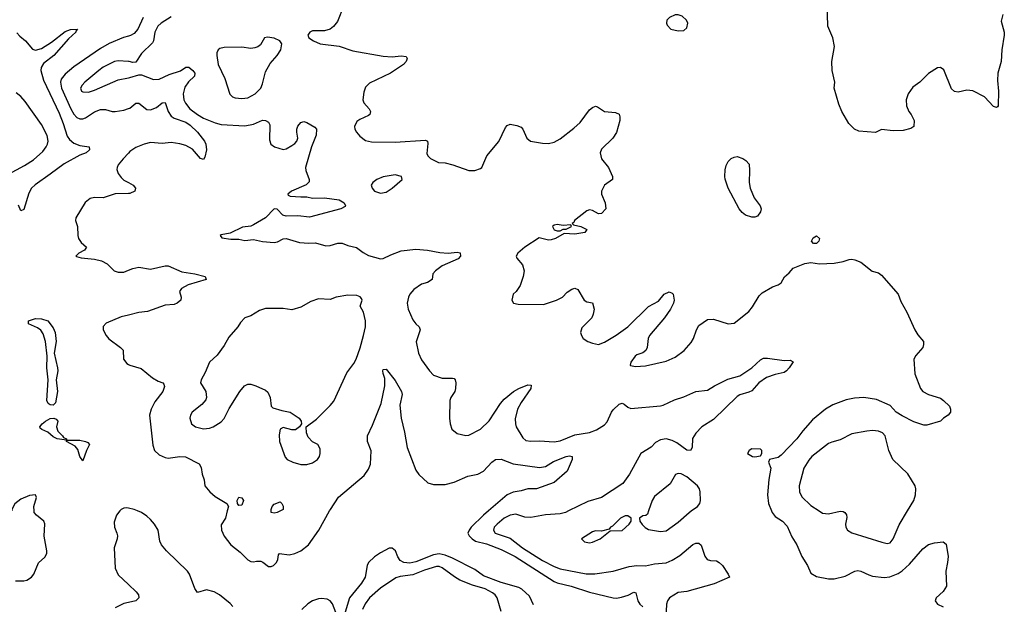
# Model space of a CAD drawing. Header units: inches. Extents: x 1449094 to 1618372, y 389908 to 534307.
# Tile 247 of 256: x 1559262 to 1565944, y 449366 to 453334. Entities that reach past the tile are written whole.
import ezdxf

# ---------------------------------------------------------------- set-up
doc = ezdxf.new("R2010")
doc.units = ezdxf.units.IN
doc.header["$MEASUREMENT"] = 0
for name, color, linetype in [('B5454', 7, 'Continuous'), ('B5455', 7, 'Continuous'), ('B5464', 7, 'Continuous'), ('B5465', 7, 'Continuous')]:
    doc.layers.add(name, color=color, linetype=linetype)

msp = doc.modelspace()

# ---------------------------------------------------------------- linework, layer by layer
at = {"layer": 'B5454', "color": 5, "elevation": 520}
for points in [[(1559234, 449526), (1559290, 449524.8), (1559310, 449528.8), (1559342, 449550), (1559357.4, 449570), (1559390, 449646.7), (1559433.2, 449686.8), (1559445.7, 449710), (1559447.6, 449730), (1559427.9, 449827.9), (1559432.3, 449912.3), (1559425.4, 449930), (1559375.8, 449970), (1559361.5, 449990), (1559360.9, 450000)], [(1559942.5, 450000), (1559918.8, 449970), (1559902.7, 449922.7), (1559905, 449890), (1559922, 449850), (1559925.5, 449830), (1559923.7, 449810), (1559904.2, 449750), (1559910.2, 449610.2), (1559930, 449566.4), (1560000, 449500.4)], [(1560000, 449378.9), (1559970, 449372.4), (1559910, 449342.2)]]:
    msp.add_lwpolyline(points, dxfattribs=at)
at = {"layer": 'B5455', "color": 5}
for points, elevation in [([(1559244.1, 453244.1), (1559262.6, 453222.6), (1559302.2, 453190), (1559350, 453133.6), (1559370, 453126.4), (1559410, 453137.5), (1559477.9, 453182.1), (1559570, 453253.6), (1559608.2, 453268.2), (1559654, 453270), (1559643.4, 453256.6), (1559643.8, 453250), (1559594.8, 453205.2), (1559493.5, 453090), (1559423.7, 453036.3), (1559408.7, 453010), (1559406.8, 452990), (1559423.2, 452923.2), (1559530, 452699.3), (1559557.7, 452630), (1559583.8, 452543.8), (1559600.3, 452520.3), (1559630, 452494.9), (1559670, 452479.1), (1559733.4, 452470), (1559737.1, 452450), (1559712.7, 452430), (1559670, 452415.3), (1559563.9, 452356.1), (1559470, 452284.5), (1559366.6, 452213.4), (1559343.7, 452190), (1559324, 452156), (1559290, 452045.1), (1559270, 452037.2), (1559255.2, 452075.2)], 480), ([(1560000, 453221.6), (1559967.7, 453212.3), (1559870, 453172.7), (1559810, 453139.3), (1559630, 453015), (1559570, 452965), (1559544.1, 452930), (1559539.2, 452910), (1559546.1, 452870), (1559609.1, 452730), (1559630, 452693.5), (1559650, 452670.1), (1559670, 452660.4), (1559690, 452661), (1559710, 452668.8), (1559771.2, 452708.8), (1559810, 452724.1), (1559845.1, 452725.1), (1559890, 452711.3), (1559910, 452710.2), (1559970, 452720.2), (1560000, 452730.3)], 520), ([(1560000, 453050.3), (1559930, 453054.2), (1559905.5, 453050), (1559830, 453010.8), (1559800.3, 452990), (1559703.7, 452910), (1559685.3, 452890), (1559674.9, 452870), (1559683, 452850), (1559690, 452844.9), (1559730, 452842.8), (1559770, 452855.3), (1559930, 452925), (1560000, 452938.8)], 540), ([(1559156.8, 452270), (1559296.2, 452343.8), (1559357.2, 452382.8), (1559420.4, 452439.6), (1559442.8, 452470), (1559450.9, 452490), (1559454.9, 452510), (1559449, 452549), (1559410, 452623.5), (1559299.5, 452779.5), (1559270, 452812.1), (1559238.4, 452838.4)], 480), ([(1560000, 452428.9), (1559963.7, 452390), (1559931.6, 452350), (1559922.8, 452330), (1559922.5, 452317.5), (1559929.6, 452290), (1559950, 452262.9), (1559970, 452245.5), (1560000, 452228.2)], 520), ([(1560000, 452154.9), (1559910, 452152.1), (1559830, 452126), (1559770, 452126.4), (1559740, 452120), (1559706.5, 452093.5), (1559642.4, 451990), (1559641.6, 451970), (1559654.9, 451930), (1559656.8, 451870), (1559662.4, 451850), (1559680.7, 451820.7), (1559716.5, 451790), (1559702.4, 451770), (1559662.8, 451750), (1559643.7, 451730), (1559647, 451727), (1559678.8, 451718.8), (1559770, 451708.8), (1559817.2, 451697.2), (1559856.1, 451676.1), (1559903.8, 451630), (1559930, 451620.3), (1559970, 451620.2), (1560000, 451633.2)], 520), ([(1560000, 451328.8), (1559950, 451316.4), (1559850, 451273.6), (1559828.8, 451251.2), (1559829.8, 451229.8), (1559849.8, 451189.8), (1559867.4, 451167.4), (1559947.3, 451110), (1559963.8, 451090), (1559966.9, 451030), (1559990, 451000.3), (1560000, 450994.2)], 520), ([(1559360.9, 450000), (1559359.1, 450030), (1559376, 450090), (1559370, 450108), (1559330, 450105.2), (1559270, 450079.6), (1559230, 450047), (1559208.9, 450010), (1559209.1, 450000)], 520), ([(1560000, 450018.8), (1559990, 450021), (1559970, 450018.9), (1559950.4, 450010), (1559942.5, 450000)], 520)]:
    msp.add_lwpolyline(points, dxfattribs=dict(at, elevation=elevation))
at = {"layer": 'B5455', "color": 5, "elevation": 480}
for points in [[(1559490, 450718.1), (1559470, 450719.2), (1559455.3, 450730), (1559445.6, 450750), (1559454.6, 450890), (1559445.7, 450970), (1559449, 451050), (1559436.6, 451150), (1559422.3, 451202.3), (1559406.1, 451226.1), (1559383.1, 451243.1), (1559322.7, 451270), (1559323.1, 451290), (1559370, 451307), (1559410, 451303.4), (1559453.6, 451290), (1559490, 451243.1), (1559502.3, 451210), (1559509.3, 451150), (1559496.6, 451070), (1559519.2, 450970), (1559520.6, 450950), (1559510.6, 450890), (1559518, 450810), (1559506.2, 450733.8)], [(1559690, 450339), (1559670, 450369.3), (1559656.1, 450416.1), (1559639.2, 450439.2), (1559579, 450470), (1559579, 450479), (1559516, 450490), (1559490, 450501.8), (1559454.5, 450534.5), (1559412.6, 450552.6), (1559401.2, 450561.2), (1559399.5, 450570), (1559414, 450590), (1559436.8, 450610), (1559470, 450627.5), (1559494.4, 450630), (1559510, 450622.6), (1559522, 450610), (1559513, 450570), (1559521.1, 450541.1), (1559553.7, 450510), (1559559.3, 450499.3), (1559581, 450490), (1559581, 450481), (1559670, 450479), (1559710, 450472.1), (1559724.8, 450464.8), (1559737.1, 450450), (1559714.7, 450410)]]:
    msp.add_lwpolyline(points, close=True, dxfattribs=at)
at = {"layer": 'B5464', "color": 5}
for points, elevation in [([(1560708.6, 449350), (1560691.7, 449371.7), (1560618, 449430), (1560583.1, 449450), (1560530, 449464.1), (1560470, 449447.1), (1560450, 449472.6), (1560414.3, 449570), (1560401.7, 449590), (1560259.1, 449730), (1560225.7, 449770), (1560214.1, 449794.1), (1560202.3, 449870), (1560178, 449910), (1560150, 449941.4), (1560125.1, 449965.1), (1560090, 449988.2), (1560062.7, 450000)], 520), ([(1560670.7, 450000), (1560658, 449950), (1560630, 449906), (1560632.2, 449870), (1560650, 449828.8), (1560695.5, 449770), (1560758.9, 449718.9), (1560810, 449668.9), (1560830, 449655.5), (1560850, 449653.4), (1560870, 449659.3), (1560898.8, 449658.8), (1560913, 449653), (1560950, 449623.1), (1560970, 449623.6), (1560983.7, 449630), (1561005.6, 449650), (1561015.1, 449670), (1561018, 449702), (1561026, 449710), (1561090, 449702.6), (1561130, 449711.3), (1561170, 449729.4), (1561221.8, 449770), (1561293.1, 449870), (1561365.6, 450000)], 520), ([(1561031.4, 450000), (1561010, 449989.3), (1560990, 449983.7), (1560970, 449988.7), (1560969.8, 450000)], 520), ([(1562442.8, 450000), (1562410, 449971.7), (1562326.7, 449890), (1562311.5, 449870), (1562304, 449850), (1562312.4, 449830), (1562331.7, 449810), (1562355.1, 449795.1), (1562430, 449775.5), (1562530, 449738.2), (1562624.3, 449690), (1562890, 449520.1), (1562910, 449511.7), (1563004.9, 449490), (1563128.2, 449448.2), (1563290, 449410.8), (1563311.3, 449408.7), (1563345.9, 449414.1), (1563391.3, 449428.7), (1563430, 449448.5), (1563443.4, 449443.4), (1563456, 449390), (1563470, 449366.5), (1563490, 449348.2)], 520), ([(1562986.8, 450000), (1562966, 449990), (1562930, 449979.4), (1562830, 449973.3), (1562730, 449954.3), (1562690, 449956.9), (1562630, 449977.6), (1562590, 449971.6), (1562550.3, 449950), (1562501.7, 449910), (1562483.1, 449890), (1562477, 449870), (1562490, 449849), (1562590, 449814), (1562675.3, 449750), (1562810, 449662.9), (1562890, 449623.5), (1562930, 449607.3), (1563106.9, 449573.1), (1563166.1, 449573.9), (1563289.8, 449590.2), (1563397.1, 449622.9), (1563450, 449628.4), (1563510, 449626.8), (1563570, 449640.7), (1563650, 449648.6), (1563690, 449665.8), (1563742.3, 449697.7), (1563830, 449772.4), (1563850, 449781.5), (1563870, 449782), (1563886.5, 449766.5), (1563912.1, 449692.1), (1563927.3, 449670), (1563950, 449663.8), (1563990, 449661.6), (1564010, 449650.5), (1564030.5, 449630), (1564071, 449570), (1564078, 449550), (1563974.4, 449505.6), (1563790, 449452.1), (1563730, 449445.8), (1563672, 449410), (1563658.2, 449390), (1563652.5, 449367.5), (1563643.5, 449170)], 540), ([(1563529, 450000), (1563521.6, 449978.4), (1563510.4, 449969.6), (1563490, 449966.6), (1563467.3, 449950), (1563470.6, 449930), (1563487.1, 449907.1), (1563506.3, 449886.3), (1563530, 449872.7), (1563610, 449860.2), (1563650, 449865.8), (1563730, 449923.6), (1563804.2, 449990), (1563818.7, 450000)], 560), ([(1564364.6, 450000), (1564369.1, 449989.1), (1564390, 449963), (1564438, 449930), (1564470, 449895.5), (1564503, 449823), (1564535.8, 449770), (1564570.4, 449690), (1564608, 449630), (1564630, 449578), (1564670, 449554), (1564750, 449538), (1564790, 449539.1), (1564863.9, 449556.1), (1564930, 449591.6), (1564950, 449596), (1564971.3, 449591.3), (1565025.1, 449565.1), (1565050, 449558), (1565128.3, 449548.3), (1565167.2, 449552.8), (1565224.6, 449575.4), (1565250, 449592.9), (1565301.3, 449638.7), (1565390, 449743.1), (1565430, 449771.8), (1565470, 449783.1), (1565530, 449790.3), (1565550, 449774), (1565562, 449690), (1565559.1, 449650), (1565546, 449590), (1565552.2, 449490), (1565530, 449452.3), (1565480.5, 449410), (1565474, 449390), (1565490, 449368), (1565530, 449348.2)], 560), ([(1564686.8, 450000), (1564710, 449984.9), (1564750, 449980.2), (1564830, 449997.8), (1564850, 449996.5), (1564862, 449990), (1564872.9, 449972.9), (1564874.6, 449954.6), (1564866.3, 449910), (1564867.4, 449890), (1564879.3, 449870), (1564910, 449850.4), (1565112.9, 449787.1), (1565150, 449779.5), (1565170, 449784.2), (1565190, 449810.7), (1565230, 449905.5), (1565287.2, 450000)], 580), ([(1562750, 449362.6), (1562720.9, 449420.9), (1562669.9, 449469.9), (1562650, 449479.6), (1562530, 449514.6), (1562410, 449559.3), (1562350, 449602.3), (1562198.3, 449678.3), (1562150, 449699.6), (1562110, 449708.9), (1562070, 449702.9), (1561950, 449654.5), (1561910, 449644.8), (1561870, 449649.9), (1561843.6, 449663.6), (1561827.9, 449687.9), (1561812.8, 449730), (1561790, 449746.3), (1561770, 449746.5), (1561710, 449715.4), (1561670, 449688.3), (1561630, 449649.7), (1561620.5, 449630), (1561606.1, 449550), (1561582.3, 449510), (1561499.5, 449410), (1561470, 449311.6)], 520), ([(1562530, 449316.2), (1562501.6, 449410), (1562489.2, 449429.2), (1562470, 449444.1), (1562421.3, 449470), (1562335.3, 449495.3), (1562250, 449529.2), (1562212.3, 449552.3), (1562130, 449614.5), (1562110, 449621.7), (1562090, 449621.8), (1562010, 449597.5), (1561930, 449566), (1561844.8, 449555.2), (1561813.9, 449546.1), (1561710, 449474.6), (1561636, 449410), (1561607.1, 449370), (1561588.7, 449330)], 540), ([(1560000, 449500.4), (1560053.4, 449450), (1560068.7, 449430), (1560071.8, 449410), (1560050, 449389.7), (1560000, 449378.9)], 520), ([(1561406.6, 449310), (1561384.8, 449370), (1561369.7, 449390), (1561350, 449400.6), (1561310, 449405.6), (1561290, 449403.9), (1561248.9, 449390), (1561217.4, 449370), (1561176.9, 449330)], 520)]:
    msp.add_lwpolyline(points, dxfattribs=dict(at, elevation=elevation))
at = {"layer": 'B5464', "color": 5, "elevation": 560}
msp.add_lwpolyline([(1563390, 449967), (1563370, 449965.6), (1563339.1, 449950), (1563284.5, 449895.5), (1563272, 449890), (1563263.6, 449876.4), (1563210, 449862), (1563170, 449864), (1563150, 449859), (1563074, 449810), (1563094, 449790), (1563130, 449782.8), (1563150, 449787.7), (1563202, 449810), (1563270, 449864.7), (1563350, 449868), (1563398, 449910), (1563412.3, 449930), (1563412.7, 449950)], close=True, dxfattribs=at)
at = {"layer": 'B5465', "color": 5}
for points, elevation in [([(1561461.3, 453430), (1561418, 453322), (1561392.9, 453287.1), (1561370, 453269.6), (1561330, 453259.5), (1561250, 453259), (1561232, 453250), (1561218, 453230), (1561224.7, 453210), (1561256, 453190), (1561302, 453170), (1561430, 453155.5), (1561522.2, 453122.2), (1561730, 453086.5), (1561790, 453082.6), (1561850, 453087.7), (1561884.7, 453084.7), (1561890.8, 453070), (1561884, 453050), (1561867.3, 453030), (1561779.1, 452970), (1561636.3, 452903.7), (1561610, 452876), (1561598.3, 452841.7), (1561590.4, 452790), (1561598, 452770), (1561634, 452730), (1561644, 452710), (1561638.8, 452690), (1561630, 452682.7), (1561570, 452657), (1561550, 452644), (1561534, 452610), (1561537.3, 452590), (1561547.3, 452570), (1561570, 452544), (1561610, 452514), (1561650, 452504.4), (1561810, 452503.1), (1562016.4, 452516.4), (1562030.4, 452510.4), (1562033, 452493), (1562025.5, 452425.5), (1562031, 452410), (1562050, 452391), (1562105.2, 452365.2), (1562150, 452362), (1562202, 452350), (1562310, 452310.7), (1562350, 452310.5), (1562390, 452323), (1562398, 452330), (1562433, 452410), (1562513.1, 452506.9), (1562558.7, 452601.3), (1562570, 452616), (1562590, 452624.7), (1562636.9, 452616.9), (1562664.5, 452604.5), (1562676, 452590), (1562704.2, 452530), (1562729.2, 452509.2), (1562810, 452495.6), (1562850, 452493.8), (1562890, 452503.7), (1562930, 452524.9), (1563023.1, 452596.9), (1563064.6, 452635.4), (1563130, 452721.6), (1563150, 452738.4), (1563170, 452746.4), (1563183.4, 452743.4), (1563230.3, 452710.3), (1563304.8, 452704.8), (1563330, 452693), (1563335.6, 452675.6), (1563335.2, 452650), (1563312.7, 452567.3), (1563286.4, 452530), (1563210, 452455.1), (1563202, 452430), (1563210.4, 452390), (1563258.8, 452330), (1563286, 452270), (1563284.7, 452250), (1563231.3, 452210), (1563211.3, 452170), (1563211, 452150), (1563236.3, 452090), (1563239.1, 452050), (1563210, 452019.3), (1563190, 452016), (1563150, 452039.6), (1563130, 452042.4), (1563110, 452037.6), (1563027.3, 451970), (1563022.8, 451957.2), (1563012, 451950), (1563021, 451941), (1563069.2, 451930.8), (1563112, 451910), (1563098, 451890), (1563030, 451877.4), (1562956.8, 451883.2), (1562899.3, 451850), (1562870, 451840.3), (1562850, 451838.5), (1562787, 451853), (1562690, 451789.7), (1562641.6, 451750), (1562630.6, 451730), (1562635.2, 451715.2), (1562674.8, 451670), (1562684.7, 451630), (1562678, 451590), (1562658, 451530), (1562632, 451490), (1562612, 451470), (1562602, 451430), (1562614, 451410), (1562644, 451404), (1562818, 451402), (1562906, 451430), (1562946, 451450), (1562976.4, 451483.6), (1563010, 451504.7), (1563030, 451511), (1563050, 451502), (1563092, 451430), (1563110, 451418), (1563150, 451412), (1563161, 451370), (1563154.8, 451334.8), (1563144, 451310), (1563076.8, 451243.2), (1563067.3, 451210), (1563074, 451190), (1563086.8, 451170), (1563118.8, 451150), (1563150, 451137.6), (1563190, 451130.3), (1563230, 451144.4), (1563310, 451192), (1563389.6, 451250), (1563530, 451386.4), (1563596.3, 451423.7), (1563635.3, 451470), (1563670, 451486), (1563690, 451478), (1563696, 451470), (1563702.8, 451430), (1563699.1, 451410), (1563679.5, 451370), (1563638.9, 451310), (1563536.9, 451190), (1563527.2, 451170), (1563520.9, 451110), (1563511.4, 451088.6), (1563490, 451073.6), (1563450, 451058.4), (1563439.1, 451050), (1563410.6, 451010), (1563404.7, 450990), (1563408, 450988), (1563441.1, 450981.1), (1563510, 450985.2), (1563650, 451016.9), (1563710, 451043.6), (1563771.2, 451088.8), (1563818.1, 451141.9), (1563834.2, 451170), (1563854.5, 451230), (1563870, 451258.4), (1563930, 451299.3), (1563970, 451301.3), (1564070, 451268.9), (1564110, 451274.6), (1564210, 451354), (1564235.3, 451384.7), (1564281.1, 451458.9), (1564301, 451479), (1564370, 451520.4), (1564410, 451533.4), (1564430, 451547.3), (1564452.4, 451587.6), (1564484.9, 451615.1), (1564511.8, 451648.2), (1564590, 451680.3), (1564630, 451685.3), (1564690, 451678), (1564790, 451680.5), (1564850, 451692.7), (1564890, 451707), (1564910, 451708.5), (1564930, 451704.9), (1564970, 451688), (1565048.2, 451628.2), (1565090, 451616.3), (1565110, 451599.1), (1565223.6, 451470), (1565242.2, 451422.2), (1565281.6, 451350), (1565336.3, 451230), (1565356.1, 451196.1), (1565395.5, 451150), (1565396.3, 451130), (1565390.4, 451109.6), (1565344.5, 451055.5), (1565330.9, 451029.1), (1565336, 450930), (1565376, 450830), (1565392, 450810), (1565430, 450791), (1565510, 450764.7), (1565532, 450750), (1565570.9, 450710.9), (1565578, 450690), (1565578, 450670), (1565562, 450650), (1565530.7, 450629.3), (1565510, 450609), (1565418, 450582), (1565398.5, 450581.5), (1565330, 450605.6), (1565250, 450645.7), (1565210, 450671.2), (1565170, 450714.3), (1565075.8, 450755.8), (1564990, 450769.7), (1564926.2, 450766.2), (1564870, 450754.7), (1564781.2, 450718.8), (1564730, 450691.5), (1564642, 450618), (1564576, 450544), (1564537, 450490), (1564430, 450377.6), (1564410, 450362.9), (1564351, 450349), (1564344.7, 450330), (1564359.1, 450290), (1564346.4, 450213.6), (1564336.5, 450110), (1564344.2, 450050), (1564364.6, 450000)], 560), ([(1565934.4, 453370), (1565923.4, 453323.4), (1565943, 453250), (1565943.8, 453230), (1565926.7, 453130), (1565922.3, 453050), (1565898.9, 452970), (1565897.7, 452922.3), (1565904, 452850), (1565901, 452750), (1565896.8, 452743.2), (1565890, 452739), (1565870, 452745.2), (1565809.8, 452809.8), (1565730, 452851.3), (1565690, 452856.2), (1565630, 452842.7), (1565606.3, 452846.3), (1565585.6, 452865.6), (1565534.2, 452994.2), (1565510, 453009.5), (1565490, 453007.3), (1565430, 452967.8), (1565370, 452909.6), (1565323.1, 452876.9), (1565290.7, 452830), (1565278.8, 452790), (1565280.7, 452750), (1565294.8, 452710), (1565310.8, 452690), (1565331, 452650), (1565330, 452608.7), (1565310, 452595.3), (1565258, 452582), (1565190, 452579.3), (1565110.7, 452589.3), (1565070, 452569), (1564956.4, 452576.4), (1564928, 452590), (1564888, 452630), (1564842, 452710), (1564821.2, 452761.2), (1564789.3, 452870), (1564793.2, 452910), (1564775.1, 452990), (1564774.5, 453050), (1564791.7, 453151.7), (1564780.7, 453210), (1564746, 453290), (1564741.2, 453450)], 560), ([(1560290, 453354.6), (1560222.3, 453310), (1560200.7, 453290), (1560179.3, 453250), (1560170.3, 453190), (1560162.6, 453177.3), (1560090, 453104), (1560050, 453046), (1560030, 453043.7), (1560006, 453050), (1560000, 453050.3)], 540), ([(1560101.2, 453350), (1560065.1, 453270), (1560039.4, 453240.6), (1560014.3, 453225.7), (1560000, 453221.6)], 520), ([(1560000, 452938.8), (1560010, 452940.7), (1560070, 452960.8), (1560090, 452959.1), (1560170, 452927.9), (1560209, 452930), (1560277.7, 452962.3), (1560352.8, 452987.2), (1560390, 453012.8), (1560410, 453012.4), (1560438.3, 452990), (1560450.2, 452970), (1560448.8, 452951.2), (1560408.1, 452911.9), (1560383.6, 452876.4), (1560372.5, 452830), (1560376.6, 452790), (1560387.6, 452767.6), (1560417.2, 452730), (1560469.2, 452690), (1560510, 452665.8), (1560590, 452633.4), (1560630, 452623), (1560790, 452613.4), (1560850, 452626), (1560910, 452651.1), (1560930.7, 452650), (1560950, 452638.4), (1560959.3, 452619.3), (1560958.3, 452518.3), (1560966.7, 452490), (1560991.2, 452471.2), (1561050, 452452.6), (1561070, 452457.3), (1561110, 452480.2), (1561130, 452493.6), (1561144.1, 452510), (1561150.6, 452530), (1561142.8, 452570), (1561143.9, 452590), (1561150, 452610.6), (1561170, 452637.1), (1561190, 452643.1), (1561210, 452637), (1561265.4, 452605.4), (1561276.5, 452590), (1561273.4, 452550), (1561242.3, 452470), (1561202.3, 452330), (1561204.2, 452310), (1561227.8, 452250), (1561226, 452234), (1561206.6, 452213.4), (1561106, 452170), (1561082.8, 452150), (1561084, 452144), (1561096.9, 452136.9), (1561170, 452130.6), (1561210, 452132.7), (1561250, 452123.6), (1561330, 452125.4), (1561430, 452112.2), (1561465.2, 452090), (1561472.9, 452070), (1561470, 452065.4), (1561442, 452050), (1561230, 451994.1), (1561150, 452003.2), (1561070, 452000.5), (1561048.3, 452008.3), (1561010, 452046.9), (1560990, 452049.7), (1560931.5, 451990), (1560850, 451941.1), (1560830, 451933.4), (1560773.6, 451926.4), (1560690, 451884.7), (1560630, 451873.3), (1560623, 451870), (1560633.4, 451853.4), (1560695.8, 451844.2), (1560750, 451843.8), (1560790, 451835.3), (1560850, 451841), (1560910, 451829.3), (1560990, 451822.5), (1561012.8, 451827.2), (1561050, 451845.8), (1561070, 451849.3), (1561160.7, 451820.7), (1561223.5, 451816.5), (1561270, 451820.5), (1561338.8, 451798.8), (1561370, 451802.4), (1561422.4, 451817.6), (1561450, 451816.4), (1561490, 451801.3), (1561548.5, 451788.5), (1561592.8, 451752.8), (1561630, 451734), (1561710, 451710.7), (1561730, 451713.4), (1561781.4, 451738.6), (1561850, 451764.2), (1561950, 451775.6), (1562030, 451768.6), (1562113.3, 451753.3), (1562170.9, 451749.1), (1562230, 451756.1), (1562251.5, 451751.5), (1562252.8, 451730), (1562238.4, 451710), (1562130, 451662.9), (1562084, 451630), (1562066.8, 451610), (1562061, 451570), (1562028.7, 451551.3), (1561990, 451539.8), (1561937.1, 451502.9), (1561910.2, 451470), (1561900.2, 451450), (1561891.1, 451410), (1561899.3, 451370), (1561930, 451297.1), (1561950, 451270.3), (1561972.7, 451250), (1561979.5, 451230), (1561952, 451148), (1561968.9, 451070), (1561990, 451024.9), (1562042.4, 450950), (1562070, 450921.3), (1562130, 450902), (1562199.9, 450899.9), (1562210, 450898), (1562217.1, 450890), (1562222.6, 450870), (1562220.8, 450830), (1562215.3, 450810), (1562187, 450770), (1562181.7, 450750), (1562178, 450630), (1562182.6, 450590), (1562195.4, 450555.4), (1562230, 450526), (1562290, 450511.4), (1562310, 450513.8), (1562390, 450555.5), (1562448.3, 450611.7), (1562524.5, 450730), (1562550, 450758.2), (1562613.3, 450810), (1562650, 450831.3), (1562710, 450856.4), (1562732.7, 450852.7), (1562730.5, 450830.5), (1562665.1, 450734.9), (1562640.4, 450690), (1562625.7, 450625.7), (1562626, 450590), (1562631.2, 450570), (1562676, 450496), (1562697.8, 450477.8), (1562730, 450472.2), (1562790, 450475.2), (1562890, 450467.8), (1562930, 450476.2), (1563030, 450516.6), (1563130, 450532.4), (1563177.4, 450550), (1563230, 450585), (1563250, 450604.6), (1563278, 450670), (1563290, 450687), (1563330, 450724.4), (1563350, 450730.4), (1563364.9, 450724.9), (1563390, 450703.8), (1563410, 450694.4), (1563610, 450712.9), (1563630, 450718.4), (1563705.3, 450754.7), (1563770, 450773.9), (1563850, 450811.3), (1563930, 450819.6), (1563977, 450850), (1564066.6, 450893.4), (1564150, 450917.4), (1564230, 450971.7), (1564290, 451024.9), (1564310, 451036.3), (1564336.8, 451036.8), (1564450, 451020.4), (1564490, 451024), (1564510, 451011.3), (1564483.7, 450970), (1564466.4, 450950), (1564450, 450939.1), (1564390, 450925.4), (1564330, 450904.7), (1564279.1, 450870), (1564230, 450815.1), (1564210, 450805.1), (1564150, 450788.4), (1564130, 450776.4), (1563970, 450619.7), (1563890.4, 450570), (1563850, 450527.3), (1563828.1, 450491.9), (1563826, 450430), (1563814.8, 450410), (1563790, 450411.6), (1563721.7, 450461.7), (1563690, 450478.4), (1563650, 450488.1), (1563610, 450483.1), (1563576.2, 450463.8), (1563547.2, 450432.8), (1563476.5, 450390), (1563400.3, 450250), (1563355, 450185), (1563210.4, 450090), (1563117.3, 450062.7), (1562986.8, 450000)], 540), ([(1560000, 452730.3), (1560010, 452733.7), (1560050, 452767.8), (1560070, 452766.7), (1560124.7, 452724.7), (1560150, 452721.4), (1560190, 452737.2), (1560230, 452770.2), (1560250, 452771.8), (1560269.3, 452710), (1560290, 452679.7), (1560310, 452666.4), (1560390, 452638), (1560419, 452619), (1560470.1, 452570), (1560517.5, 452510), (1560526.7, 452490), (1560530.2, 452449.8), (1560518.5, 452401.5), (1560510, 452386), (1560490, 452391.5), (1560434.5, 452454.5), (1560390, 452479.1), (1560350, 452492.1), (1560290, 452499.9), (1560230, 452494.3), (1560150, 452501), (1560107.2, 452490), (1560050, 452465.8), (1560010, 452439.6), (1560000, 452428.9)], 520), ([(1560000, 452228.2), (1560031.8, 452210), (1560047.7, 452190), (1560044.7, 452170), (1560010, 452155.2), (1560000, 452154.9)], 520), ([(1560000, 451633.2), (1560030, 451646.3), (1560070, 451654.6), (1560150, 451641.2), (1560250, 451662.4), (1560270, 451662.8), (1560362, 451622), (1560451, 451610), (1560520.7, 451590), (1560526.8, 451570), (1560405.6, 451534.4), (1560360.7, 451510), (1560346.8, 451490), (1560358, 451450), (1560354.8, 451430), (1560330, 451409.7), (1560310, 451401.1), (1560250, 451396.8), (1560130, 451353.8), (1560070, 451346), (1560000, 451328.8)], 520), ([(1560000, 450994.2), (1560010, 450988.1), (1560087.1, 450967.1), (1560163.3, 450903.3), (1560201.3, 450881.3), (1560234.4, 450870), (1560240.8, 450860.8), (1560244.6, 450844.6), (1560233.6, 450810), (1560178.6, 450741.4), (1560153.6, 450690), (1560143.2, 450650), (1560165.4, 450445.4), (1560176.3, 450410), (1560210, 450379.8), (1560250, 450362.5), (1560270, 450359), (1560350, 450369.4), (1560386.7, 450366.7), (1560479.9, 450319.9), (1560494.2, 450294.2), (1560500.7, 450250), (1560514.4, 450210), (1560519, 450170), (1560553.6, 450130), (1560590, 450098.4), (1560668.2, 450050), (1560678.4, 450030), (1560670.7, 450000)], 520), ([(1561365.6, 450000), (1561371.1, 450010), (1561425.8, 450094.2), (1561600.1, 450239.9), (1561630, 450282.8), (1561642.3, 450317.7), (1561647.7, 450407.7), (1561623.1, 450470), (1561621.5, 450510), (1561657.4, 450582.6), (1561716.4, 450730), (1561740.9, 450850), (1561739.3, 450899.3), (1561728, 450932), (1561726.3, 450950), (1561730, 450958.8), (1561750, 450962.8), (1561810, 450884), (1561854, 450810), (1561857.6, 450790), (1561843.1, 450716.9), (1561850.2, 450630.2), (1561874.4, 450534.4), (1561891.9, 450430), (1561950, 450275.5), (1561970, 450248), (1562031, 450190), (1562070, 450178.4), (1562150, 450180.3), (1562210, 450194.9), (1562303.6, 450236.4), (1562370.8, 450249.2), (1562409.8, 450270.2), (1562465.6, 450330), (1562492.2, 450347.8), (1562530, 450350.2), (1562610, 450319.3), (1562790, 450293.6), (1562830, 450302.3), (1562883.9, 450336.1), (1562970, 450368.9), (1562993, 450373), (1563010.3, 450370.3), (1563012.4, 450350), (1562977.3, 450270), (1562888.3, 450191.7), (1562770.2, 450149.8), (1562710, 450148.7), (1562664.6, 450135.4), (1562610, 450127.9), (1562570.1, 450109.9), (1562442.8, 450000)], 520), ([(1565287.2, 450000), (1565329.5, 450070), (1565340.9, 450110), (1565344.2, 450150), (1565338.3, 450170), (1565290, 450251.1), (1565187.1, 450350), (1565160.9, 450410), (1565135.4, 450510), (1565116.2, 450530), (1565090, 450541), (1565050, 450544.8), (1565010, 450541.2), (1564910, 450522.2), (1564830, 450482.3), (1564772.4, 450467.6), (1564750, 450457.2), (1564638, 450370), (1564616.3, 450343.7), (1564583.6, 450290), (1564551.3, 450170), (1564554.4, 450130), (1564570, 450094.4), (1564630, 450036.9), (1564686.8, 450000)], 580), ([(1563818.7, 450000), (1563862.4, 450030), (1563877.7, 450050), (1563883.1, 450070), (1563880.5, 450130), (1563875.6, 450150), (1563862.9, 450170), (1563790, 450231), (1563750, 450251.2), (1563730, 450253.6), (1563712.5, 450247.5), (1563677.1, 450182.9), (1563570, 450098.4), (1563553.4, 450070), (1563529, 450000)], 560), ([(1560969.8, 450000), (1560969.7, 450009.7), (1560976, 450030), (1560990, 450044.9), (1561030, 450062), (1561042, 450050), (1561050, 450031.3), (1561050.5, 450009.5), (1561031.4, 450000)], 520), ([(1560062.7, 450000), (1560039.6, 450010), (1560000, 450018.8)], 520)]:
    msp.add_lwpolyline(points, dxfattribs=dict(at, elevation=elevation))
for points, elevation in [([(1563730, 453368), (1563710, 453367.6), (1563670.8, 453350), (1563654, 453330), (1563650.7, 453310), (1563655.9, 453295.9), (1563681, 453270), (1563730, 453258.4), (1563770, 453261.6), (1563790, 453278.8), (1563795.4, 453310), (1563787.8, 453330), (1563758.2, 453358.2)], 580), ([(1560944.5, 453215.5), (1560924.7, 453210), (1560895.5, 453164.5), (1560878, 453150), (1560857.5, 453142.5), (1560830, 453139.5), (1560770, 453148), (1560650, 453144.7), (1560621.4, 453138.6), (1560608.2, 453130), (1560600.4, 453110), (1560599.5, 453090), (1560610.3, 453030), (1560654.1, 452934.1), (1560687.8, 452827.8), (1560707.3, 452810), (1560724.7, 452804.7), (1560770, 452799), (1560810, 452802.8), (1560860.7, 452830), (1560898.7, 452870), (1560910, 452898), (1560930, 452981), (1560962.4, 453037.6), (1561009, 453090), (1561034, 453130), (1561042, 453170), (1561028, 453190), (1560989.3, 453209.3)], 560), ([(1564250, 451992.6), (1564230, 451994.7), (1564187.7, 452007.7), (1564164.7, 452024.7), (1564145.4, 452050), (1564069.7, 452190), (1564049.4, 452250.6), (1564046.6, 452270), (1564050, 452314), (1564056.5, 452343.5), (1564070, 452372), (1564090, 452392), (1564110, 452402), (1564130, 452404.7), (1564170, 452391), (1564190, 452378), (1564212.7, 452352.7), (1564215.5, 452310), (1564211.7, 452230), (1564218.9, 452190), (1564245.4, 452125.4), (1564288.2, 452070), (1564293.7, 452050), (1564290.3, 452030), (1564270, 452000.5)], 560), ([(1561810, 452281.6), (1561730, 452267.6), (1561684.9, 452250), (1561659.1, 452230), (1561647.7, 452210), (1561654, 452190), (1561670.4, 452170.4), (1561710, 452155.5), (1561750, 452163), (1561789.3, 452190), (1561857.2, 452250), (1561854, 452270)], 560), ([(1562910, 451943.5), (1562890, 451940.5), (1562878.4, 451930), (1562890, 451907), (1562910, 451900.4), (1562930, 451900.7), (1562950, 451911.3), (1562970, 451911.3), (1563008, 451930), (1563002, 451942), (1562950, 451936.2)], 560), ([(1564650, 451814), (1564635.6, 451830), (1564645.7, 451854.3), (1564670, 451866.4), (1564690.3, 451850), (1564685.3, 451830), (1564670, 451815.8)], 560), ([(1561490, 451464.4), (1561410.1, 451449.9), (1561370, 451435.2), (1561290, 451439.2), (1561238.1, 451421.9), (1561170, 451383.4), (1561110, 451365.5), (1561050, 451373.3), (1560930, 451374), (1560890, 451360.3), (1560830, 451325.1), (1560790.4, 451309.6), (1560760.4, 451279.6), (1560742, 451250), (1560681.4, 451178.6), (1560650, 451122.7), (1560603, 451057), (1560550, 451009.6), (1560521.3, 450938.7), (1560493.4, 450890), (1560490.3, 450870), (1560525.7, 450810), (1560530.4, 450770), (1560525.1, 450754.9), (1560498.2, 450721.8), (1560433.4, 450670), (1560420.5, 450650), (1560416.4, 450630), (1560428.2, 450590), (1560454.8, 450570), (1560510, 450556.5), (1560550, 450561.3), (1560575.1, 450570), (1560630, 450603.7), (1560650, 450626.4), (1560684.1, 450695.9), (1560755.6, 450810), (1560786.9, 450850), (1560810, 450860.7), (1560830, 450860.7), (1560864.9, 450850), (1560930, 450820.3), (1560946, 450806), (1560962.3, 450770), (1560970, 450711.3), (1560980.5, 450700.5), (1561041.1, 450681.1), (1561098, 450670), (1561158, 450630), (1561172, 450610), (1561174, 450590), (1561162, 450570), (1561134, 450550), (1561110, 450549.2), (1561050, 450566), (1561030, 450555.3), (1561023.8, 450516.2), (1561025.3, 450470), (1561064.6, 450364.6), (1561077.3, 450350), (1561114.8, 450330), (1561170, 450316), (1561210, 450314.4), (1561250, 450326), (1561284, 450350), (1561297.2, 450370), (1561302, 450390), (1561300.4, 450420.4), (1561286, 450450), (1561250, 450468), (1561220.2, 450500.2), (1561208, 450530), (1561206, 450570), (1561276.6, 450623.4), (1561370, 450715.5), (1561394.3, 450745.7), (1561482, 450938), (1561530, 451000.5), (1561544.7, 451030), (1561573, 451107), (1561596.5, 451190), (1561609.7, 451249.7), (1561609.7, 451290), (1561594.7, 451350), (1561573.3, 451390), (1561585.4, 451430), (1561581.5, 451441.5), (1561573.3, 451453.3), (1561550, 451462)], 540), ([(1564230, 450422), (1564212, 450410), (1564202, 450390), (1564234, 450370), (1564250, 450366.8), (1564290, 450374), (1564298, 450390), (1564298, 450410), (1564290, 450418)], 560), ([(1560750, 450036), (1560739.5, 450050), (1560738.9, 450070), (1560750, 450092.2), (1560770, 450088.2), (1560780.3, 450070), (1560770, 450039.5)], 520)]:
    msp.add_lwpolyline(points, close=True, dxfattribs=dict(at, elevation=elevation))

doc.saveas('drawing.dxf')
